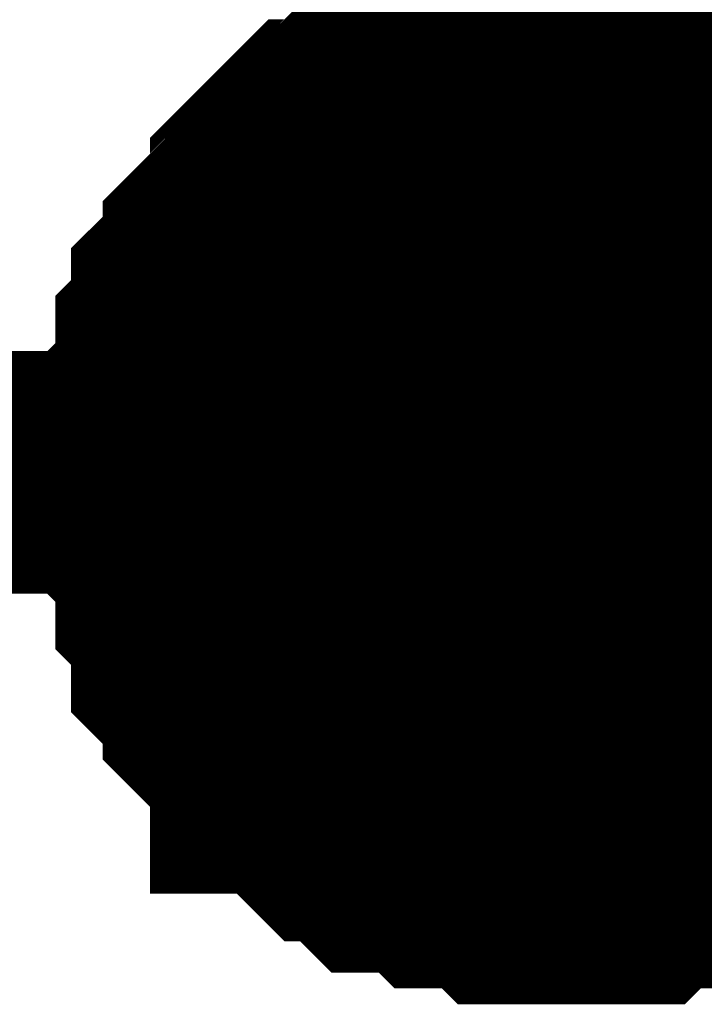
# Model space of a CAD drawing. Header units: inches. Extents: x 0 to 292, y 0 to 193.
# Tile 167 of 256: x 163.664 to 164.509, y 128.881 to 130.097. Entities that reach past the tile are written whole.
import ezdxf

# ---------------------------------------------------------------- set-up
doc = ezdxf.new("R2010")
doc.units = ezdxf.units.IN
doc.layers.add('Sheet', color=255, linetype='Continuous')

msp = doc.modelspace()

# ---------------------------------------------------------------- linework, layer by layer
at = {"layer": 'Sheet'}
for points in [[(164.3452, 151.368, 0.2997, 0.2997, 0), (164.3452, 129.5379, 0.2997, 0.2997, 0)], [(39.1623, 149.5163, 0.2997, 0.2997, 0), (47.287, 149.5163, 0.2997, 0.2997, 0), (47.287, 129.5379, 0.2997, 0.2997, 0), (53.892, 129.5379, 0.2997, 0.2997, 0), (74.4668, 129.5379, 0.2997, 0.2997, 0), (90.0343, 129.5379, 0.2997, 0.2997, 0), (138.9579, 129.5379, 0.2997, 0.2997, 0), (164.3452, 129.5379, 0.2997, 0.2997, 0), (184.9005, 129.5379, 0.2997, 0.2997, 0), (201.6566, 129.5379, 0.2997, 0.2997, 0), (223.2445, 129.5379, 0.2997, 0.2997, 0), (248.2811, 129.5379, 0.2997, 0.2997, 0), (264.8812, 129.5379, 0.2997, 0.2997, 0), (264.8812, 138.5234, 0.2997, 0.2997, 0)], [(163.8386, 129.5379, 0.2997, 0.2997, 0), (163.8386, 129.5574, 0.2997, 0.2997, 0), (163.8386, 129.5964, 0.2997, 0.2997, 0), (163.8386, 129.6159, 0.2997, 0.2997, 0), (163.8581, 129.6354, 0.2997, 0.2997, 0), (163.8581, 129.6549, 0.2997, 0.2997, 0), (163.8581, 129.6939, 0.2997, 0.2997, 0), (163.8776, 129.7134, 0.2997, 0.2997, 0), (163.8776, 129.7329, 0.2997, 0.2997, 0), (163.8776, 129.7524, 0.2997, 0.2997, 0), (163.8971, 129.7718, 0.2997, 0.2997, 0), (163.9166, 129.7913, 0.2997, 0.2997, 0), (163.9166, 129.8108, 0.2997, 0.2997, 0), (163.9361, 129.8303, 0.2997, 0.2997, 0), (163.9555, 129.8498, 0.2997, 0.2997, 0), (163.975, 129.8693, 0.2997, 0.2997, 0), (163.975, 129.8888, 0.2997, 0.2997, 0), (163.9945, 129.9083, 0.2997, 0.2997, 0), (164.014, 129.9278, 0.2997, 0.2997, 0), (164.0335, 129.9473, 0.2997, 0.2997, 0), (164.053, 129.9473, 0.2997, 0.2997, 0), (164.0724, 129.9668, 0.2997, 0.2997, 0), (164.0919, 129.9862, 0.2997, 0.2997, 0), (164.1114, 129.9862, 0.2997, 0.2997, 0), (164.1504, 130.0057, 0.2997, 0.2997, 0), (164.1699, 130.0057, 0.2997, 0.2997, 0), (164.1893, 130.0252, 0.2997, 0.2997, 0), (164.2088, 130.0252, 0.2997, 0.2997, 0), (164.2478, 130.0252, 0.2997, 0.2997, 0), (164.2673, 130.0447, 0.2997, 0.2997, 0), (164.2868, 130.0447, 0.2997, 0.2997, 0), (164.3257, 130.0447, 0.2997, 0.2997, 0), (164.3452, 130.0447, 0.2997, 0.2997, 0)], [(163.8386, 129.5379, 0.2997, 0.2997, 0), (163.8386, 129.5574, 0.2997, 0.2997, 0), (163.8386, 129.5964, 0.2997, 0.2997, 0), (163.8386, 129.6159, 0.2997, 0.2997, 0), (163.8581, 129.6354, 0.2997, 0.2997, 0), (163.8581, 129.6549, 0.2997, 0.2997, 0), (163.8581, 129.6939, 0.2997, 0.2997, 0), (163.8776, 129.7134, 0.2997, 0.2997, 0), (163.8776, 129.7329, 0.2997, 0.2997, 0), (163.8776, 129.7524, 0.2997, 0.2997, 0), (163.8971, 129.7718, 0.2997, 0.2997, 0), (163.9166, 129.7913, 0.2997, 0.2997, 0), (163.9166, 129.8108, 0.2997, 0.2997, 0), (163.9361, 129.8303, 0.2997, 0.2997, 0), (163.9555, 129.8498, 0.2997, 0.2997, 0), (163.975, 129.8693, 0.2997, 0.2997, 0), (163.975, 129.8888, 0.2997, 0.2997, 0), (163.9945, 129.9083, 0.2997, 0.2997, 0), (164.014, 129.9278, 0.2997, 0.2997, 0), (164.0335, 129.9473, 0.2997, 0.2997, 0), (164.053, 129.9473, 0.2997, 0.2997, 0), (164.0724, 129.9668, 0.2997, 0.2997, 0), (164.0919, 129.9862, 0.2997, 0.2997, 0), (164.1114, 129.9862, 0.2997, 0.2997, 0), (164.1504, 130.0057, 0.2997, 0.2997, 0), (164.1699, 130.0057, 0.2997, 0.2997, 0), (164.1893, 130.0252, 0.2997, 0.2997, 0), (164.2088, 130.0252, 0.2997, 0.2997, 0), (164.2478, 130.0252, 0.2997, 0.2997, 0), (164.2673, 130.0447, 0.2997, 0.2997, 0), (164.2868, 130.0447, 0.2997, 0.2997, 0), (164.3257, 130.0447, 0.2997, 0.2997, 0), (164.3452, 130.0447, 0.2997, 0.2997, 0)], [(163.8386, 129.5379, 0.2997, 0.2997, 0), (163.8386, 129.5574, 0.2997, 0.2997, 0), (163.8386, 129.5964, 0.2997, 0.2997, 0), (163.8386, 129.6159, 0.2997, 0.2997, 0), (163.8581, 129.6354, 0.2997, 0.2997, 0), (163.8581, 129.6549, 0.2997, 0.2997, 0), (163.8581, 129.6939, 0.2997, 0.2997, 0), (163.8776, 129.7134, 0.2997, 0.2997, 0), (163.8776, 129.7329, 0.2997, 0.2997, 0), (163.8776, 129.7524, 0.2997, 0.2997, 0), (163.8971, 129.7718, 0.2997, 0.2997, 0), (163.9166, 129.7913, 0.2997, 0.2997, 0), (163.9166, 129.8108, 0.2997, 0.2997, 0), (163.9361, 129.8303, 0.2997, 0.2997, 0), (163.9555, 129.8498, 0.2997, 0.2997, 0), (163.975, 129.8693, 0.2997, 0.2997, 0), (163.975, 129.8888, 0.2997, 0.2997, 0), (163.9945, 129.9083, 0.2997, 0.2997, 0), (164.014, 129.9278, 0.2997, 0.2997, 0), (164.0335, 129.9473, 0.2997, 0.2997, 0), (164.053, 129.9473, 0.2997, 0.2997, 0), (164.0724, 129.9668, 0.2997, 0.2997, 0), (164.0919, 129.9862, 0.2997, 0.2997, 0), (164.1114, 129.9862, 0.2997, 0.2997, 0), (164.1504, 130.0057, 0.2997, 0.2997, 0), (164.1699, 130.0057, 0.2997, 0.2997, 0), (164.1893, 130.0252, 0.2997, 0.2997, 0), (164.2088, 130.0252, 0.2997, 0.2997, 0), (164.2478, 130.0252, 0.2997, 0.2997, 0), (164.2673, 130.0447, 0.2997, 0.2997, 0), (164.2868, 130.0447, 0.2997, 0.2997, 0), (164.3257, 130.0447, 0.2997, 0.2997, 0), (164.3452, 130.0447, 0.2997, 0.2997, 0)], [(163.8386, 129.5379, 0.2997, 0.2997, 0), (163.8386, 129.5574, 0.2997, 0.2997, 0), (163.8386, 129.5964, 0.2997, 0.2997, 0), (163.8386, 129.6159, 0.2997, 0.2997, 0), (163.8581, 129.6354, 0.2997, 0.2997, 0), (163.8581, 129.6549, 0.2997, 0.2997, 0), (163.8581, 129.6939, 0.2997, 0.2997, 0), (163.8776, 129.7134, 0.2997, 0.2997, 0), (163.8776, 129.7329, 0.2997, 0.2997, 0), (163.8776, 129.7524, 0.2997, 0.2997, 0), (163.8971, 129.7718, 0.2997, 0.2997, 0), (163.9166, 129.7913, 0.2997, 0.2997, 0), (163.9166, 129.8108, 0.2997, 0.2997, 0), (163.9361, 129.8303, 0.2997, 0.2997, 0), (163.9555, 129.8498, 0.2997, 0.2997, 0), (163.975, 129.8693, 0.2997, 0.2997, 0), (163.975, 129.8888, 0.2997, 0.2997, 0), (163.9945, 129.9083, 0.2997, 0.2997, 0), (164.014, 129.9278, 0.2997, 0.2997, 0), (164.0335, 129.9473, 0.2997, 0.2997, 0), (164.053, 129.9473, 0.2997, 0.2997, 0), (164.0724, 129.9668, 0.2997, 0.2997, 0), (164.0919, 129.9862, 0.2997, 0.2997, 0), (164.1114, 129.9862, 0.2997, 0.2997, 0), (164.1504, 130.0057, 0.2997, 0.2997, 0), (164.1699, 130.0057, 0.2997, 0.2997, 0), (164.1893, 130.0252, 0.2997, 0.2997, 0), (164.2088, 130.0252, 0.2997, 0.2997, 0), (164.2478, 130.0252, 0.2997, 0.2997, 0), (164.2673, 130.0447, 0.2997, 0.2997, 0), (164.2868, 130.0447, 0.2997, 0.2997, 0), (164.3257, 130.0447, 0.2997, 0.2997, 0), (164.3452, 130.0447, 0.2997, 0.2997, 0)], [(164.3452, 130.0447, 0.2997, 0.2997, 0), (164.3452, 130.0447, 0.2997, 0.2997, 0)], [(164.3452, 130.0447, 0.2997, 0.2997, 0), (164.3647, 130.0447, 0.2997, 0.2997, 0), (164.4037, 130.0447, 0.2997, 0.2997, 0), (164.4232, 130.0447, 0.2997, 0.2997, 0), (164.4426, 130.0252, 0.2997, 0.2997, 0), (164.4621, 130.0252, 0.2997, 0.2997, 0), (164.5011, 130.0252, 0.2997, 0.2997, 0), (164.5206, 130.0057, 0.2997, 0.2997, 0), (164.5401, 130.0057, 0.2997, 0.2997, 0), (164.5595, 129.9862, 0.2997, 0.2997, 0), (164.579, 129.9862, 0.2997, 0.2997, 0), (164.5985, 129.9668, 0.2997, 0.2997, 0), (164.618, 129.9473, 0.2997, 0.2997, 0), (164.6375, 129.9473, 0.2997, 0.2997, 0), (164.657, 129.9278, 0.2997, 0.2997, 0), (164.6764, 129.9083, 0.2997, 0.2997, 0)], [(164.3452, 130.0447, 0.2997, 0.2997, 0), (164.3452, 130.0447, 0.2997, 0.2997, 0)], [(164.3452, 130.0447, 0.2997, 0.2997, 0), (164.3647, 130.0447, 0.2997, 0.2997, 0), (164.4037, 130.0447, 0.2997, 0.2997, 0), (164.4232, 130.0447, 0.2997, 0.2997, 0), (164.4426, 130.0252, 0.2997, 0.2997, 0), (164.4621, 130.0252, 0.2997, 0.2997, 0), (164.5011, 130.0252, 0.2997, 0.2997, 0), (164.5206, 130.0057, 0.2997, 0.2997, 0), (164.5401, 130.0057, 0.2997, 0.2997, 0), (164.5595, 129.9862, 0.2997, 0.2997, 0), (164.579, 129.9862, 0.2997, 0.2997, 0), (164.5985, 129.9668, 0.2997, 0.2997, 0), (164.618, 129.9473, 0.2997, 0.2997, 0), (164.6375, 129.9473, 0.2997, 0.2997, 0), (164.657, 129.9278, 0.2997, 0.2997, 0), (164.6764, 129.9083, 0.2997, 0.2997, 0)], [(164.3452, 130.0447, 0.2997, 0.2997, 0), (164.3452, 130.0447, 0.2997, 0.2997, 0)], [(164.3452, 130.0447, 0.2997, 0.2997, 0), (164.3647, 130.0447, 0.2997, 0.2997, 0), (164.4037, 130.0447, 0.2997, 0.2997, 0), (164.4232, 130.0447, 0.2997, 0.2997, 0), (164.4426, 130.0252, 0.2997, 0.2997, 0), (164.4621, 130.0252, 0.2997, 0.2997, 0), (164.5011, 130.0252, 0.2997, 0.2997, 0), (164.5206, 130.0057, 0.2997, 0.2997, 0), (164.5401, 130.0057, 0.2997, 0.2997, 0), (164.5595, 129.9862, 0.2997, 0.2997, 0), (164.579, 129.9862, 0.2997, 0.2997, 0), (164.5985, 129.9668, 0.2997, 0.2997, 0), (164.618, 129.9473, 0.2997, 0.2997, 0), (164.6375, 129.9473, 0.2997, 0.2997, 0), (164.657, 129.9278, 0.2997, 0.2997, 0), (164.6764, 129.9083, 0.2997, 0.2997, 0)], [(164.3452, 130.0447, 0.2997, 0.2997, 0), (164.3452, 130.0447, 0.2997, 0.2997, 0)], [(164.3452, 130.0447, 0.2997, 0.2997, 0), (164.3647, 130.0447, 0.2997, 0.2997, 0), (164.4037, 130.0447, 0.2997, 0.2997, 0), (164.4232, 130.0447, 0.2997, 0.2997, 0), (164.4426, 130.0252, 0.2997, 0.2997, 0), (164.4621, 130.0252, 0.2997, 0.2997, 0), (164.5011, 130.0252, 0.2997, 0.2997, 0), (164.5206, 130.0057, 0.2997, 0.2997, 0), (164.5401, 130.0057, 0.2997, 0.2997, 0), (164.5595, 129.9862, 0.2997, 0.2997, 0), (164.579, 129.9862, 0.2997, 0.2997, 0), (164.5985, 129.9668, 0.2997, 0.2997, 0), (164.618, 129.9473, 0.2997, 0.2997, 0), (164.6375, 129.9473, 0.2997, 0.2997, 0), (164.657, 129.9278, 0.2997, 0.2997, 0), (164.6764, 129.9083, 0.2997, 0.2997, 0)], [(163.8386, 129.5379, 0.0991, 0.0991, 0), (163.8386, 129.5574, 0.0991, 0.0991, 0), (163.8386, 129.5964, 0.0991, 0.0991, 0), (163.8386, 129.6159, 0.0991, 0.0991, 0), (163.8581, 129.6354, 0.0991, 0.0991, 0), (163.8581, 129.6549, 0.0991, 0.0991, 0), (163.8581, 129.6939, 0.0991, 0.0991, 0), (163.8776, 129.7134, 0.0991, 0.0991, 0), (163.8776, 129.7329, 0.0991, 0.0991, 0), (163.8776, 129.7524, 0.0991, 0.0991, 0), (163.8971, 129.7718, 0.0991, 0.0991, 0), (163.9166, 129.7913, 0.0991, 0.0991, 0), (163.9166, 129.8108, 0.0991, 0.0991, 0), (163.9361, 129.8303, 0.0991, 0.0991, 0), (163.9555, 129.8498, 0.0991, 0.0991, 0), (163.975, 129.8693, 0.0991, 0.0991, 0), (163.975, 129.8888, 0.0991, 0.0991, 0), (163.9945, 129.9083, 0.0991, 0.0991, 0), (164.014, 129.9278, 0.0991, 0.0991, 0), (164.0335, 129.9473, 0.0991, 0.0991, 0), (164.053, 129.9473, 0.0991, 0.0991, 0), (164.0724, 129.9668, 0.0991, 0.0991, 0), (164.0919, 129.9862, 0.0991, 0.0991, 0), (164.1114, 129.9862, 0.0991, 0.0991, 0), (164.1504, 130.0057, 0.0991, 0.0991, 0), (164.1699, 130.0057, 0.0991, 0.0991, 0), (164.1893, 130.0252, 0.0991, 0.0991, 0), (164.2088, 130.0252, 0.0991, 0.0991, 0), (164.2478, 130.0252, 0.0991, 0.0991, 0), (164.2673, 130.0447, 0.0991, 0.0991, 0), (164.2868, 130.0447, 0.0991, 0.0991, 0), (164.3257, 130.0447, 0.0991, 0.0991, 0), (164.3452, 130.0447, 0.0991, 0.0991, 0)], [(163.8386, 129.5379, 0.0991, 0.0991, 0), (163.8386, 129.5574, 0.0991, 0.0991, 0), (163.8386, 129.5964, 0.0991, 0.0991, 0), (163.8386, 129.6159, 0.0991, 0.0991, 0), (163.8581, 129.6354, 0.0991, 0.0991, 0), (163.8581, 129.6549, 0.0991, 0.0991, 0), (163.8581, 129.6939, 0.0991, 0.0991, 0), (163.8776, 129.7134, 0.0991, 0.0991, 0), (163.8776, 129.7329, 0.0991, 0.0991, 0), (163.8776, 129.7524, 0.0991, 0.0991, 0), (163.8971, 129.7718, 0.0991, 0.0991, 0), (163.9166, 129.7913, 0.0991, 0.0991, 0), (163.9166, 129.8108, 0.0991, 0.0991, 0), (163.9361, 129.8303, 0.0991, 0.0991, 0), (163.9555, 129.8498, 0.0991, 0.0991, 0), (163.975, 129.8693, 0.0991, 0.0991, 0), (163.975, 129.8888, 0.0991, 0.0991, 0), (163.9945, 129.9083, 0.0991, 0.0991, 0), (164.014, 129.9278, 0.0991, 0.0991, 0), (164.0335, 129.9473, 0.0991, 0.0991, 0), (164.053, 129.9473, 0.0991, 0.0991, 0), (164.0724, 129.9668, 0.0991, 0.0991, 0), (164.0919, 129.9862, 0.0991, 0.0991, 0), (164.1114, 129.9862, 0.0991, 0.0991, 0), (164.1504, 130.0057, 0.0991, 0.0991, 0), (164.1699, 130.0057, 0.0991, 0.0991, 0), (164.1893, 130.0252, 0.0991, 0.0991, 0), (164.2088, 130.0252, 0.0991, 0.0991, 0), (164.2478, 130.0252, 0.0991, 0.0991, 0), (164.2673, 130.0447, 0.0991, 0.0991, 0), (164.2868, 130.0447, 0.0991, 0.0991, 0), (164.3257, 130.0447, 0.0991, 0.0991, 0), (164.3452, 130.0447, 0.0991, 0.0991, 0)], [(163.8386, 129.5379, 0.0991, 0.0991, 0), (163.8386, 129.5574, 0.0991, 0.0991, 0), (163.8386, 129.5964, 0.0991, 0.0991, 0), (163.8386, 129.6159, 0.0991, 0.0991, 0), (163.8581, 129.6354, 0.0991, 0.0991, 0), (163.8581, 129.6549, 0.0991, 0.0991, 0), (163.8581, 129.6939, 0.0991, 0.0991, 0), (163.8776, 129.7134, 0.0991, 0.0991, 0), (163.8776, 129.7329, 0.0991, 0.0991, 0), (163.8776, 129.7524, 0.0991, 0.0991, 0), (163.8971, 129.7718, 0.0991, 0.0991, 0), (163.9166, 129.7913, 0.0991, 0.0991, 0), (163.9166, 129.8108, 0.0991, 0.0991, 0), (163.9361, 129.8303, 0.0991, 0.0991, 0), (163.9555, 129.8498, 0.0991, 0.0991, 0), (163.975, 129.8693, 0.0991, 0.0991, 0), (163.975, 129.8888, 0.0991, 0.0991, 0), (163.9945, 129.9083, 0.0991, 0.0991, 0), (164.014, 129.9278, 0.0991, 0.0991, 0), (164.0335, 129.9473, 0.0991, 0.0991, 0), (164.053, 129.9473, 0.0991, 0.0991, 0), (164.0724, 129.9668, 0.0991, 0.0991, 0), (164.0919, 129.9862, 0.0991, 0.0991, 0), (164.1114, 129.9862, 0.0991, 0.0991, 0), (164.1504, 130.0057, 0.0991, 0.0991, 0), (164.1699, 130.0057, 0.0991, 0.0991, 0), (164.1893, 130.0252, 0.0991, 0.0991, 0), (164.2088, 130.0252, 0.0991, 0.0991, 0), (164.2478, 130.0252, 0.0991, 0.0991, 0), (164.2673, 130.0447, 0.0991, 0.0991, 0), (164.2868, 130.0447, 0.0991, 0.0991, 0), (164.3257, 130.0447, 0.0991, 0.0991, 0), (164.3452, 130.0447, 0.0991, 0.0991, 0)], [(163.8386, 129.5379, 0.0991, 0.0991, 0), (163.8386, 129.5574, 0.0991, 0.0991, 0), (163.8386, 129.5964, 0.0991, 0.0991, 0), (163.8386, 129.6159, 0.0991, 0.0991, 0), (163.8581, 129.6354, 0.0991, 0.0991, 0), (163.8581, 129.6549, 0.0991, 0.0991, 0), (163.8581, 129.6939, 0.0991, 0.0991, 0), (163.8776, 129.7134, 0.0991, 0.0991, 0), (163.8776, 129.7329, 0.0991, 0.0991, 0), (163.8776, 129.7524, 0.0991, 0.0991, 0), (163.8971, 129.7718, 0.0991, 0.0991, 0), (163.9166, 129.7913, 0.0991, 0.0991, 0), (163.9166, 129.8108, 0.0991, 0.0991, 0), (163.9361, 129.8303, 0.0991, 0.0991, 0), (163.9555, 129.8498, 0.0991, 0.0991, 0), (163.975, 129.8693, 0.0991, 0.0991, 0), (163.975, 129.8888, 0.0991, 0.0991, 0), (163.9945, 129.9083, 0.0991, 0.0991, 0), (164.014, 129.9278, 0.0991, 0.0991, 0), (164.0335, 129.9473, 0.0991, 0.0991, 0), (164.053, 129.9473, 0.0991, 0.0991, 0), (164.0724, 129.9668, 0.0991, 0.0991, 0), (164.0919, 129.9862, 0.0991, 0.0991, 0), (164.1114, 129.9862, 0.0991, 0.0991, 0), (164.1504, 130.0057, 0.0991, 0.0991, 0), (164.1699, 130.0057, 0.0991, 0.0991, 0), (164.1893, 130.0252, 0.0991, 0.0991, 0), (164.2088, 130.0252, 0.0991, 0.0991, 0), (164.2478, 130.0252, 0.0991, 0.0991, 0), (164.2673, 130.0447, 0.0991, 0.0991, 0), (164.2868, 130.0447, 0.0991, 0.0991, 0), (164.3257, 130.0447, 0.0991, 0.0991, 0), (164.3452, 130.0447, 0.0991, 0.0991, 0)], [(164.3452, 130.0447, 0.0991, 0.0991, 0), (164.3452, 130.0447, 0.0991, 0.0991, 0)], [(164.3452, 130.0447, 0.0991, 0.0991, 0), (164.3647, 130.0447, 0.0991, 0.0991, 0), (164.4037, 130.0447, 0.0991, 0.0991, 0), (164.4232, 130.0447, 0.0991, 0.0991, 0), (164.4426, 130.0252, 0.0991, 0.0991, 0), (164.4621, 130.0252, 0.0991, 0.0991, 0), (164.5011, 130.0252, 0.0991, 0.0991, 0), (164.5206, 130.0057, 0.0991, 0.0991, 0), (164.5401, 130.0057, 0.0991, 0.0991, 0), (164.5595, 129.9862, 0.0991, 0.0991, 0)], [(164.3452, 130.0447, 0.0991, 0.0991, 0), (164.3452, 130.0447, 0.0991, 0.0991, 0)], [(164.3452, 130.0447, 0.0991, 0.0991, 0), (164.3647, 130.0447, 0.0991, 0.0991, 0), (164.4037, 130.0447, 0.0991, 0.0991, 0), (164.4232, 130.0447, 0.0991, 0.0991, 0), (164.4426, 130.0252, 0.0991, 0.0991, 0), (164.4621, 130.0252, 0.0991, 0.0991, 0), (164.5011, 130.0252, 0.0991, 0.0991, 0), (164.5206, 130.0057, 0.0991, 0.0991, 0), (164.5401, 130.0057, 0.0991, 0.0991, 0), (164.5595, 129.9862, 0.0991, 0.0991, 0)], [(164.3452, 130.0447, 0.0991, 0.0991, 0), (164.3452, 130.0447, 0.0991, 0.0991, 0)], [(164.3452, 130.0447, 0.0991, 0.0991, 0), (164.3647, 130.0447, 0.0991, 0.0991, 0), (164.4037, 130.0447, 0.0991, 0.0991, 0), (164.4232, 130.0447, 0.0991, 0.0991, 0), (164.4426, 130.0252, 0.0991, 0.0991, 0), (164.4621, 130.0252, 0.0991, 0.0991, 0), (164.5011, 130.0252, 0.0991, 0.0991, 0), (164.5206, 130.0057, 0.0991, 0.0991, 0), (164.5401, 130.0057, 0.0991, 0.0991, 0), (164.5595, 129.9862, 0.0991, 0.0991, 0)], [(164.3452, 130.0447, 0.0991, 0.0991, 0), (164.3452, 130.0447, 0.0991, 0.0991, 0)], [(164.3452, 130.0447, 0.0991, 0.0991, 0), (164.3647, 130.0447, 0.0991, 0.0991, 0), (164.4037, 130.0447, 0.0991, 0.0991, 0), (164.4232, 130.0447, 0.0991, 0.0991, 0), (164.4426, 130.0252, 0.0991, 0.0991, 0), (164.4621, 130.0252, 0.0991, 0.0991, 0), (164.5011, 130.0252, 0.0991, 0.0991, 0), (164.5206, 130.0057, 0.0991, 0.0991, 0), (164.5401, 130.0057, 0.0991, 0.0991, 0), (164.5595, 129.9862, 0.0991, 0.0991, 0)], [(164.3452, 129.0312, 0.2997, 0.2997, 0), (164.3257, 129.0312, 0.2997, 0.2997, 0), (164.2868, 129.0312, 0.2997, 0.2997, 0), (164.2673, 129.0312, 0.2997, 0.2997, 0), (164.2478, 129.0507, 0.2997, 0.2997, 0), (164.2088, 129.0507, 0.2997, 0.2997, 0), (164.1893, 129.0507, 0.2997, 0.2997, 0), (164.1699, 129.0702, 0.2997, 0.2997, 0), (164.1504, 129.0702, 0.2997, 0.2997, 0), (164.1114, 129.0702, 0.2997, 0.2997, 0), (164.0919, 129.0897, 0.2997, 0.2997, 0), (164.0724, 129.1091, 0.2997, 0.2997, 0), (164.053, 129.1091, 0.2997, 0.2997, 0), (164.0335, 129.1286, 0.2997, 0.2997, 0), (164.014, 129.1481, 0.2997, 0.2997, 0), (163.9945, 129.1676, 0.2997, 0.2997, 0), (163.975, 129.1676, 0.2997, 0.2997, 0), (163.975, 129.1871, 0.2997, 0.2997, 0), (163.9555, 129.2066, 0.2997, 0.2997, 0), (163.9361, 129.2261, 0.2997, 0.2997, 0), (163.9166, 129.2456, 0.2997, 0.2997, 0), (163.9166, 129.2651, 0.2997, 0.2997, 0), (163.8971, 129.2846, 0.2997, 0.2997, 0), (163.8776, 129.3041, 0.2997, 0.2997, 0), (163.8776, 129.343, 0.2997, 0.2997, 0), (163.8776, 129.3625, 0.2997, 0.2997, 0), (163.8581, 129.382, 0.2997, 0.2997, 0), (163.8581, 129.4015, 0.2997, 0.2997, 0), (163.8581, 129.4405, 0.2997, 0.2997, 0), (163.8386, 129.46, 0.2997, 0.2997, 0), (163.8386, 129.4795, 0.2997, 0.2997, 0), (163.8386, 129.5185, 0.2997, 0.2997, 0), (163.8386, 129.5379, 0.2997, 0.2997, 0)], [(163.8386, 129.5379, 0.2997, 0.2997, 0), (163.8386, 129.5379, 0.2997, 0.2997, 0)], [(164.3452, 129.0312, 0.2997, 0.2997, 0), (164.3257, 129.0312, 0.2997, 0.2997, 0), (164.2868, 129.0312, 0.2997, 0.2997, 0), (164.2673, 129.0312, 0.2997, 0.2997, 0), (164.2478, 129.0507, 0.2997, 0.2997, 0), (164.2088, 129.0507, 0.2997, 0.2997, 0), (164.1893, 129.0507, 0.2997, 0.2997, 0), (164.1699, 129.0702, 0.2997, 0.2997, 0), (164.1504, 129.0702, 0.2997, 0.2997, 0), (164.1114, 129.0702, 0.2997, 0.2997, 0), (164.0919, 129.0897, 0.2997, 0.2997, 0), (164.0724, 129.1091, 0.2997, 0.2997, 0), (164.053, 129.1091, 0.2997, 0.2997, 0), (164.0335, 129.1286, 0.2997, 0.2997, 0), (164.014, 129.1481, 0.2997, 0.2997, 0), (163.9945, 129.1676, 0.2997, 0.2997, 0), (163.975, 129.1676, 0.2997, 0.2997, 0), (163.975, 129.1871, 0.2997, 0.2997, 0), (163.9555, 129.2066, 0.2997, 0.2997, 0), (163.9361, 129.2261, 0.2997, 0.2997, 0), (163.9166, 129.2456, 0.2997, 0.2997, 0), (163.9166, 129.2651, 0.2997, 0.2997, 0), (163.8971, 129.2846, 0.2997, 0.2997, 0), (163.8776, 129.3041, 0.2997, 0.2997, 0), (163.8776, 129.343, 0.2997, 0.2997, 0), (163.8776, 129.3625, 0.2997, 0.2997, 0), (163.8581, 129.382, 0.2997, 0.2997, 0), (163.8581, 129.4015, 0.2997, 0.2997, 0), (163.8581, 129.4405, 0.2997, 0.2997, 0), (163.8386, 129.46, 0.2997, 0.2997, 0), (163.8386, 129.4795, 0.2997, 0.2997, 0), (163.8386, 129.5185, 0.2997, 0.2997, 0), (163.8386, 129.5379, 0.2997, 0.2997, 0)], [(163.8386, 129.5379, 0.2997, 0.2997, 0), (163.8386, 129.5379, 0.2997, 0.2997, 0)], [(164.3452, 129.0312, 0.2997, 0.2997, 0), (164.3257, 129.0312, 0.2997, 0.2997, 0), (164.2868, 129.0312, 0.2997, 0.2997, 0), (164.2673, 129.0312, 0.2997, 0.2997, 0), (164.2478, 129.0507, 0.2997, 0.2997, 0), (164.2088, 129.0507, 0.2997, 0.2997, 0), (164.1893, 129.0507, 0.2997, 0.2997, 0), (164.1699, 129.0702, 0.2997, 0.2997, 0), (164.1504, 129.0702, 0.2997, 0.2997, 0), (164.1114, 129.0702, 0.2997, 0.2997, 0), (164.0919, 129.0897, 0.2997, 0.2997, 0), (164.0724, 129.1091, 0.2997, 0.2997, 0), (164.053, 129.1091, 0.2997, 0.2997, 0), (164.0335, 129.1286, 0.2997, 0.2997, 0), (164.014, 129.1481, 0.2997, 0.2997, 0), (163.9945, 129.1676, 0.2997, 0.2997, 0), (163.975, 129.1676, 0.2997, 0.2997, 0), (163.975, 129.1871, 0.2997, 0.2997, 0), (163.9555, 129.2066, 0.2997, 0.2997, 0), (163.9361, 129.2261, 0.2997, 0.2997, 0), (163.9166, 129.2456, 0.2997, 0.2997, 0), (163.9166, 129.2651, 0.2997, 0.2997, 0), (163.8971, 129.2846, 0.2997, 0.2997, 0), (163.8776, 129.3041, 0.2997, 0.2997, 0), (163.8776, 129.343, 0.2997, 0.2997, 0), (163.8776, 129.3625, 0.2997, 0.2997, 0), (163.8581, 129.382, 0.2997, 0.2997, 0), (163.8581, 129.4015, 0.2997, 0.2997, 0), (163.8581, 129.4405, 0.2997, 0.2997, 0), (163.8386, 129.46, 0.2997, 0.2997, 0), (163.8386, 129.4795, 0.2997, 0.2997, 0), (163.8386, 129.5185, 0.2997, 0.2997, 0), (163.8386, 129.5379, 0.2997, 0.2997, 0)], [(163.8386, 129.5379, 0.2997, 0.2997, 0), (163.8386, 129.5379, 0.2997, 0.2997, 0)], [(164.3452, 129.0312, 0.2997, 0.2997, 0), (164.3257, 129.0312, 0.2997, 0.2997, 0), (164.2868, 129.0312, 0.2997, 0.2997, 0), (164.2673, 129.0312, 0.2997, 0.2997, 0), (164.2478, 129.0507, 0.2997, 0.2997, 0), (164.2088, 129.0507, 0.2997, 0.2997, 0), (164.1893, 129.0507, 0.2997, 0.2997, 0), (164.1699, 129.0702, 0.2997, 0.2997, 0), (164.1504, 129.0702, 0.2997, 0.2997, 0), (164.1114, 129.0702, 0.2997, 0.2997, 0), (164.0919, 129.0897, 0.2997, 0.2997, 0), (164.0724, 129.1091, 0.2997, 0.2997, 0), (164.053, 129.1091, 0.2997, 0.2997, 0), (164.0335, 129.1286, 0.2997, 0.2997, 0), (164.014, 129.1481, 0.2997, 0.2997, 0), (163.9945, 129.1676, 0.2997, 0.2997, 0), (163.975, 129.1676, 0.2997, 0.2997, 0), (163.975, 129.1871, 0.2997, 0.2997, 0), (163.9555, 129.2066, 0.2997, 0.2997, 0), (163.9361, 129.2261, 0.2997, 0.2997, 0), (163.9166, 129.2456, 0.2997, 0.2997, 0), (163.9166, 129.2651, 0.2997, 0.2997, 0), (163.8971, 129.2846, 0.2997, 0.2997, 0), (163.8776, 129.3041, 0.2997, 0.2997, 0), (163.8776, 129.343, 0.2997, 0.2997, 0), (163.8776, 129.3625, 0.2997, 0.2997, 0), (163.8581, 129.382, 0.2997, 0.2997, 0), (163.8581, 129.4015, 0.2997, 0.2997, 0), (163.8581, 129.4405, 0.2997, 0.2997, 0), (163.8386, 129.46, 0.2997, 0.2997, 0), (163.8386, 129.4795, 0.2997, 0.2997, 0), (163.8386, 129.5185, 0.2997, 0.2997, 0), (163.8386, 129.5379, 0.2997, 0.2997, 0)], [(163.8386, 129.5379, 0.2997, 0.2997, 0), (163.8386, 129.5379, 0.2997, 0.2997, 0)], [(164.3452, 129.0312, 0.0991, 0.0991, 0), (164.3257, 129.0312, 0.0991, 0.0991, 0), (164.2868, 129.0312, 0.0991, 0.0991, 0), (164.2673, 129.0312, 0.0991, 0.0991, 0), (164.2478, 129.0507, 0.0991, 0.0991, 0), (164.2088, 129.0507, 0.0991, 0.0991, 0), (164.1893, 129.0507, 0.0991, 0.0991, 0), (164.1699, 129.0702, 0.0991, 0.0991, 0), (164.1504, 129.0702, 0.0991, 0.0991, 0), (164.1114, 129.0702, 0.0991, 0.0991, 0), (164.0919, 129.0897, 0.0991, 0.0991, 0), (164.0724, 129.1091, 0.0991, 0.0991, 0), (164.053, 129.1091, 0.0991, 0.0991, 0), (164.0335, 129.1286, 0.0991, 0.0991, 0), (164.014, 129.1481, 0.0991, 0.0991, 0), (163.9945, 129.1676, 0.0991, 0.0991, 0), (163.975, 129.1676, 0.0991, 0.0991, 0), (163.975, 129.1871, 0.0991, 0.0991, 0), (163.9555, 129.2066, 0.0991, 0.0991, 0), (163.9361, 129.2261, 0.0991, 0.0991, 0), (163.9166, 129.2456, 0.0991, 0.0991, 0), (163.9166, 129.2651, 0.0991, 0.0991, 0), (163.8971, 129.2846, 0.0991, 0.0991, 0), (163.8776, 129.3041, 0.0991, 0.0991, 0), (163.8776, 129.343, 0.0991, 0.0991, 0), (163.8776, 129.3625, 0.0991, 0.0991, 0), (163.8581, 129.382, 0.0991, 0.0991, 0), (163.8581, 129.4015, 0.0991, 0.0991, 0), (163.8581, 129.4405, 0.0991, 0.0991, 0), (163.8386, 129.46, 0.0991, 0.0991, 0), (163.8386, 129.4795, 0.0991, 0.0991, 0), (163.8386, 129.5185, 0.0991, 0.0991, 0), (163.8386, 129.5379, 0.0991, 0.0991, 0)], [(163.8386, 129.5379, 0.0991, 0.0991, 0), (163.8386, 129.5379, 0.0991, 0.0991, 0)], [(164.3452, 129.0312, 0.0991, 0.0991, 0), (164.3257, 129.0312, 0.0991, 0.0991, 0), (164.2868, 129.0312, 0.0991, 0.0991, 0), (164.2673, 129.0312, 0.0991, 0.0991, 0), (164.2478, 129.0507, 0.0991, 0.0991, 0), (164.2088, 129.0507, 0.0991, 0.0991, 0), (164.1893, 129.0507, 0.0991, 0.0991, 0), (164.1699, 129.0702, 0.0991, 0.0991, 0), (164.1504, 129.0702, 0.0991, 0.0991, 0), (164.1114, 129.0702, 0.0991, 0.0991, 0), (164.0919, 129.0897, 0.0991, 0.0991, 0), (164.0724, 129.1091, 0.0991, 0.0991, 0), (164.053, 129.1091, 0.0991, 0.0991, 0), (164.0335, 129.1286, 0.0991, 0.0991, 0), (164.014, 129.1481, 0.0991, 0.0991, 0), (163.9945, 129.1676, 0.0991, 0.0991, 0), (163.975, 129.1676, 0.0991, 0.0991, 0), (163.975, 129.1871, 0.0991, 0.0991, 0), (163.9555, 129.2066, 0.0991, 0.0991, 0), (163.9361, 129.2261, 0.0991, 0.0991, 0), (163.9166, 129.2456, 0.0991, 0.0991, 0), (163.9166, 129.2651, 0.0991, 0.0991, 0), (163.8971, 129.2846, 0.0991, 0.0991, 0), (163.8776, 129.3041, 0.0991, 0.0991, 0), (163.8776, 129.343, 0.0991, 0.0991, 0), (163.8776, 129.3625, 0.0991, 0.0991, 0), (163.8581, 129.382, 0.0991, 0.0991, 0), (163.8581, 129.4015, 0.0991, 0.0991, 0), (163.8581, 129.4405, 0.0991, 0.0991, 0), (163.8386, 129.46, 0.0991, 0.0991, 0), (163.8386, 129.4795, 0.0991, 0.0991, 0), (163.8386, 129.5185, 0.0991, 0.0991, 0), (163.8386, 129.5379, 0.0991, 0.0991, 0)], [(163.8386, 129.5379, 0.0991, 0.0991, 0), (163.8386, 129.5379, 0.0991, 0.0991, 0)], [(164.3452, 129.0312, 0.0991, 0.0991, 0), (164.3257, 129.0312, 0.0991, 0.0991, 0), (164.2868, 129.0312, 0.0991, 0.0991, 0), (164.2673, 129.0312, 0.0991, 0.0991, 0), (164.2478, 129.0507, 0.0991, 0.0991, 0), (164.2088, 129.0507, 0.0991, 0.0991, 0), (164.1893, 129.0507, 0.0991, 0.0991, 0), (164.1699, 129.0702, 0.0991, 0.0991, 0), (164.1504, 129.0702, 0.0991, 0.0991, 0), (164.1114, 129.0702, 0.0991, 0.0991, 0), (164.0919, 129.0897, 0.0991, 0.0991, 0), (164.0724, 129.1091, 0.0991, 0.0991, 0), (164.053, 129.1091, 0.0991, 0.0991, 0), (164.0335, 129.1286, 0.0991, 0.0991, 0), (164.014, 129.1481, 0.0991, 0.0991, 0), (163.9945, 129.1676, 0.0991, 0.0991, 0), (163.975, 129.1676, 0.0991, 0.0991, 0), (163.975, 129.1871, 0.0991, 0.0991, 0), (163.9555, 129.2066, 0.0991, 0.0991, 0), (163.9361, 129.2261, 0.0991, 0.0991, 0), (163.9166, 129.2456, 0.0991, 0.0991, 0), (163.9166, 129.2651, 0.0991, 0.0991, 0), (163.8971, 129.2846, 0.0991, 0.0991, 0), (163.8776, 129.3041, 0.0991, 0.0991, 0), (163.8776, 129.343, 0.0991, 0.0991, 0), (163.8776, 129.3625, 0.0991, 0.0991, 0), (163.8581, 129.382, 0.0991, 0.0991, 0), (163.8581, 129.4015, 0.0991, 0.0991, 0), (163.8581, 129.4405, 0.0991, 0.0991, 0), (163.8386, 129.46, 0.0991, 0.0991, 0), (163.8386, 129.4795, 0.0991, 0.0991, 0), (163.8386, 129.5185, 0.0991, 0.0991, 0), (163.8386, 129.5379, 0.0991, 0.0991, 0)], [(163.8386, 129.5379, 0.0991, 0.0991, 0), (163.8386, 129.5379, 0.0991, 0.0991, 0)], [(164.3452, 129.0312, 0.0991, 0.0991, 0), (164.3257, 129.0312, 0.0991, 0.0991, 0), (164.2868, 129.0312, 0.0991, 0.0991, 0), (164.2673, 129.0312, 0.0991, 0.0991, 0), (164.2478, 129.0507, 0.0991, 0.0991, 0), (164.2088, 129.0507, 0.0991, 0.0991, 0), (164.1893, 129.0507, 0.0991, 0.0991, 0), (164.1699, 129.0702, 0.0991, 0.0991, 0), (164.1504, 129.0702, 0.0991, 0.0991, 0), (164.1114, 129.0702, 0.0991, 0.0991, 0), (164.0919, 129.0897, 0.0991, 0.0991, 0), (164.0724, 129.1091, 0.0991, 0.0991, 0), (164.053, 129.1091, 0.0991, 0.0991, 0), (164.0335, 129.1286, 0.0991, 0.0991, 0), (164.014, 129.1481, 0.0991, 0.0991, 0), (163.9945, 129.1676, 0.0991, 0.0991, 0), (163.975, 129.1676, 0.0991, 0.0991, 0), (163.975, 129.1871, 0.0991, 0.0991, 0), (163.9555, 129.2066, 0.0991, 0.0991, 0), (163.9361, 129.2261, 0.0991, 0.0991, 0), (163.9166, 129.2456, 0.0991, 0.0991, 0), (163.9166, 129.2651, 0.0991, 0.0991, 0), (163.8971, 129.2846, 0.0991, 0.0991, 0), (163.8776, 129.3041, 0.0991, 0.0991, 0), (163.8776, 129.343, 0.0991, 0.0991, 0), (163.8776, 129.3625, 0.0991, 0.0991, 0), (163.8581, 129.382, 0.0991, 0.0991, 0), (163.8581, 129.4015, 0.0991, 0.0991, 0), (163.8581, 129.4405, 0.0991, 0.0991, 0), (163.8386, 129.46, 0.0991, 0.0991, 0), (163.8386, 129.4795, 0.0991, 0.0991, 0), (163.8386, 129.5185, 0.0991, 0.0991, 0), (163.8386, 129.5379, 0.0991, 0.0991, 0)], [(163.8386, 129.5379, 0.0991, 0.0991, 0), (163.8386, 129.5379, 0.0991, 0.0991, 0)], [(164.6764, 129.1676, 0.2997, 0.2997, 0), (164.657, 129.1481, 0.2997, 0.2997, 0), (164.6375, 129.1286, 0.2997, 0.2997, 0), (164.618, 129.1091, 0.2997, 0.2997, 0), (164.5985, 129.1091, 0.2997, 0.2997, 0), (164.579, 129.0897, 0.2997, 0.2997, 0), (164.5595, 129.0702, 0.2997, 0.2997, 0), (164.5401, 129.0702, 0.2997, 0.2997, 0), (164.5206, 129.0702, 0.2997, 0.2997, 0), (164.5011, 129.0507, 0.2997, 0.2997, 0), (164.4621, 129.0507, 0.2997, 0.2997, 0), (164.4426, 129.0507, 0.2997, 0.2997, 0), (164.4232, 129.0312, 0.2997, 0.2997, 0), (164.4037, 129.0312, 0.2997, 0.2997, 0), (164.3647, 129.0312, 0.2997, 0.2997, 0), (164.3452, 129.0312, 0.2997, 0.2997, 0)], [(164.6764, 129.1676, 0.2997, 0.2997, 0), (164.657, 129.1481, 0.2997, 0.2997, 0), (164.6375, 129.1286, 0.2997, 0.2997, 0), (164.618, 129.1091, 0.2997, 0.2997, 0), (164.5985, 129.1091, 0.2997, 0.2997, 0), (164.579, 129.0897, 0.2997, 0.2997, 0), (164.5595, 129.0702, 0.2997, 0.2997, 0), (164.5401, 129.0702, 0.2997, 0.2997, 0), (164.5206, 129.0702, 0.2997, 0.2997, 0), (164.5011, 129.0507, 0.2997, 0.2997, 0), (164.4621, 129.0507, 0.2997, 0.2997, 0), (164.4426, 129.0507, 0.2997, 0.2997, 0), (164.4232, 129.0312, 0.2997, 0.2997, 0), (164.4037, 129.0312, 0.2997, 0.2997, 0), (164.3647, 129.0312, 0.2997, 0.2997, 0), (164.3452, 129.0312, 0.2997, 0.2997, 0)], [(164.6764, 129.1676, 0.2997, 0.2997, 0), (164.657, 129.1481, 0.2997, 0.2997, 0), (164.6375, 129.1286, 0.2997, 0.2997, 0), (164.618, 129.1091, 0.2997, 0.2997, 0), (164.5985, 129.1091, 0.2997, 0.2997, 0), (164.579, 129.0897, 0.2997, 0.2997, 0), (164.5595, 129.0702, 0.2997, 0.2997, 0), (164.5401, 129.0702, 0.2997, 0.2997, 0), (164.5206, 129.0702, 0.2997, 0.2997, 0), (164.5011, 129.0507, 0.2997, 0.2997, 0), (164.4621, 129.0507, 0.2997, 0.2997, 0), (164.4426, 129.0507, 0.2997, 0.2997, 0), (164.4232, 129.0312, 0.2997, 0.2997, 0), (164.4037, 129.0312, 0.2997, 0.2997, 0), (164.3647, 129.0312, 0.2997, 0.2997, 0), (164.3452, 129.0312, 0.2997, 0.2997, 0)], [(164.6764, 129.1676, 0.2997, 0.2997, 0), (164.657, 129.1481, 0.2997, 0.2997, 0), (164.6375, 129.1286, 0.2997, 0.2997, 0), (164.618, 129.1091, 0.2997, 0.2997, 0), (164.5985, 129.1091, 0.2997, 0.2997, 0), (164.579, 129.0897, 0.2997, 0.2997, 0), (164.5595, 129.0702, 0.2997, 0.2997, 0), (164.5401, 129.0702, 0.2997, 0.2997, 0), (164.5206, 129.0702, 0.2997, 0.2997, 0), (164.5011, 129.0507, 0.2997, 0.2997, 0), (164.4621, 129.0507, 0.2997, 0.2997, 0), (164.4426, 129.0507, 0.2997, 0.2997, 0), (164.4232, 129.0312, 0.2997, 0.2997, 0), (164.4037, 129.0312, 0.2997, 0.2997, 0), (164.3647, 129.0312, 0.2997, 0.2997, 0), (164.3452, 129.0312, 0.2997, 0.2997, 0)], [(164.5595, 129.0702, 0.0991, 0.0991, 0), (164.5401, 129.0702, 0.0991, 0.0991, 0), (164.5206, 129.0702, 0.0991, 0.0991, 0), (164.5011, 129.0507, 0.0991, 0.0991, 0), (164.4621, 129.0507, 0.0991, 0.0991, 0), (164.4426, 129.0507, 0.0991, 0.0991, 0), (164.4232, 129.0312, 0.0991, 0.0991, 0), (164.4037, 129.0312, 0.0991, 0.0991, 0), (164.3647, 129.0312, 0.0991, 0.0991, 0), (164.3452, 129.0312, 0.0991, 0.0991, 0)], [(164.5595, 129.0702, 0.0991, 0.0991, 0), (164.5401, 129.0702, 0.0991, 0.0991, 0), (164.5206, 129.0702, 0.0991, 0.0991, 0), (164.5011, 129.0507, 0.0991, 0.0991, 0), (164.4621, 129.0507, 0.0991, 0.0991, 0), (164.4426, 129.0507, 0.0991, 0.0991, 0), (164.4232, 129.0312, 0.0991, 0.0991, 0), (164.4037, 129.0312, 0.0991, 0.0991, 0), (164.3647, 129.0312, 0.0991, 0.0991, 0), (164.3452, 129.0312, 0.0991, 0.0991, 0)], [(164.5595, 129.0702, 0.0991, 0.0991, 0), (164.5401, 129.0702, 0.0991, 0.0991, 0), (164.5206, 129.0702, 0.0991, 0.0991, 0), (164.5011, 129.0507, 0.0991, 0.0991, 0), (164.4621, 129.0507, 0.0991, 0.0991, 0), (164.4426, 129.0507, 0.0991, 0.0991, 0), (164.4232, 129.0312, 0.0991, 0.0991, 0), (164.4037, 129.0312, 0.0991, 0.0991, 0), (164.3647, 129.0312, 0.0991, 0.0991, 0), (164.3452, 129.0312, 0.0991, 0.0991, 0)], [(164.5595, 129.0702, 0.0991, 0.0991, 0), (164.5401, 129.0702, 0.0991, 0.0991, 0), (164.5206, 129.0702, 0.0991, 0.0991, 0), (164.5011, 129.0507, 0.0991, 0.0991, 0), (164.4621, 129.0507, 0.0991, 0.0991, 0), (164.4426, 129.0507, 0.0991, 0.0991, 0), (164.4232, 129.0312, 0.0991, 0.0991, 0), (164.4037, 129.0312, 0.0991, 0.0991, 0), (164.3647, 129.0312, 0.0991, 0.0991, 0), (164.3452, 129.0312, 0.0991, 0.0991, 0)]]:
    msp.add_lwpolyline(points, format="xyseb", dxfattribs=at)
msp.add_lwpolyline([(164.084, 129.54, 0.508, 0.508, 1), (164.592, 129.54, 0.508, 0.508, 1)], format="xyseb", close=True, dxfattribs=at)

doc.saveas('drawing.dxf')
